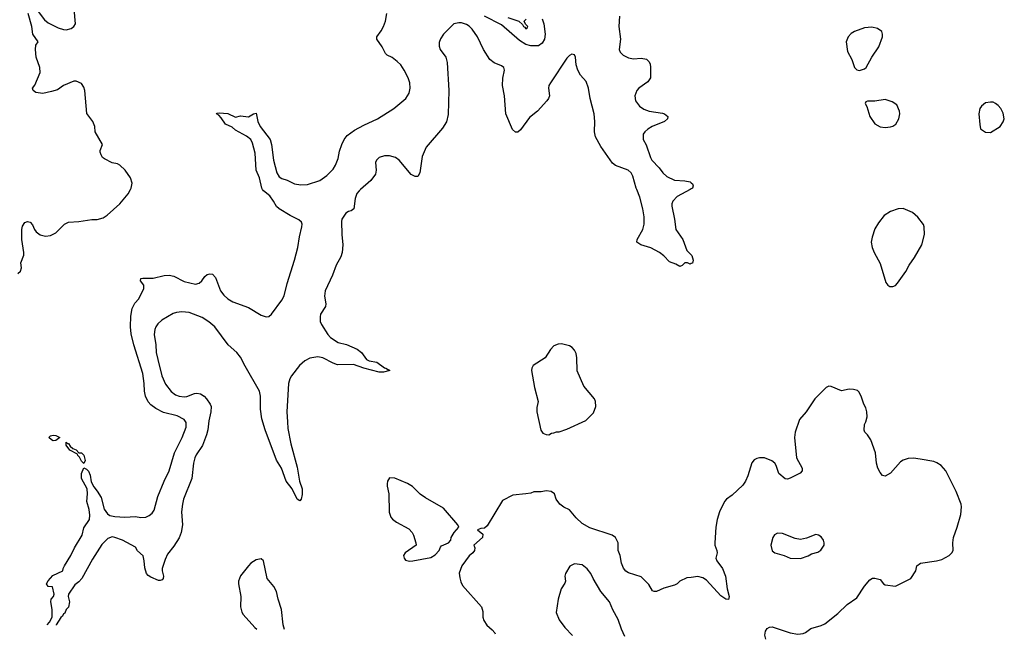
# Model space of a CAD drawing. Header units: inches. Extents: x 1954678 to 2060271, y 904822 to 1016299.
# Tile 51 of 256: x 1984769 to 1992438, y 906498 to 911323. Entities that reach past the tile are written whole.
import ezdxf

# ---------------------------------------------------------------- set-up
doc = ezdxf.new("R2010")
doc.units = ezdxf.units.IN
doc.header["$MEASUREMENT"] = 0
for name, color, linetype in [('B9980', 7, 'Continuous'), ('B9981', 7, 'Continuous'), ('B9990', 7, 'Continuous'), ('B9991', 7, 'Continuous')]:
    doc.layers.add(name, color=color, linetype=linetype)

msp = doc.modelspace()

# ---------------------------------------------------------------- linework, layer by layer
at = {"layer": 'B9980', "color": 5}
for points, elevation in [([(1984754, 909346), (1984774.3, 909365.7), (1984782.9, 909390), (1984778.4, 909430), (1984800.7, 909490), (1984801.6, 909510), (1984786.9, 909610), (1984784.7, 909690), (1984790, 909716), (1984810, 909742.8), (1984830, 909750.6), (1984850, 909746.8), (1984870, 909726), (1984884.4, 909690), (1984898.4, 909670), (1984928.4, 909648.4), (1984970, 909636.5), (1985010, 909641.1), (1985050, 909663.1), (1985119.5, 909730), (1985150, 909746.7), (1985230, 909751.8), (1985330, 909767.2), (1985373.9, 909766.1), (1985420.3, 909779.7), (1985450, 909799.5), (1985550, 909888.4), (1985613.7, 909966.3), (1985632.1, 910000)], 620), ([(1984983.3, 906610), (1985000.5, 906630), (1985022.4, 906670), (1985022, 906730), (1985011.5, 906790), (1985015.1, 906810), (1985033.2, 906830), (1985038, 906850), (1985026, 906906), (1984990, 906908.7), (1984978, 906930), (1984990, 906954), (1985026.3, 906993.7), (1985106, 907030), (1985108, 907050), (1985118, 907070), (1985168.2, 907150), (1985195.8, 907210), (1985255.1, 907310), (1985270, 907364.7), (1985312, 907430), (1985315.6, 907464.4), (1985310, 907508), (1985291.3, 907570), (1985296.3, 907630), (1985294, 907670), (1985251.3, 907750), (1985251.6, 907790), (1985270, 907834), (1985290, 907822.8), (1985306.2, 907806.2), (1985317, 907777), (1985324.7, 907724.7), (1985345.5, 907685.5), (1985372.5, 907652.5), (1985403, 907603), (1985427.2, 907510), (1985453.7, 907473.7), (1985470, 907461.7), (1985510, 907453.6), (1985589, 907449), (1985670, 907454.2), (1985713, 907447), (1985752.1, 907447.9), (1985778.9, 907461.1), (1985800.6, 907479.4), (1985817.8, 907502.2), (1985846.2, 907610), (1985895, 907730), (1985934.1, 907810), (1985973.9, 907950), (1986035.9, 908070), (1986064.8, 908150), (1986066.1, 908186.1), (1986050.6, 908210.6), (1985996.8, 908236.8), (1985890, 908264.6), (1985830, 908294.9), (1985790, 908324.9), (1985770, 908347.7), (1985748.7, 908390), (1985740.4, 908430), (1985739.3, 908490), (1985727.5, 908567.5), (1985658.3, 908790), (1985637, 908877), (1985631.9, 908931.9), (1985634.8, 909014.8), (1985645.5, 909074.5), (1985665.2, 909114.8), (1985696.9, 909150), (1985736.8, 909230), (1985735.2, 909255.2), (1985709.5, 909290), (1985712.7, 909307.3), (1985729, 909311), (1985809.5, 909309.5), (1985895.6, 909330), (1985933.9, 909333.9), (1985970, 909325.2), (1986050, 909284.3), (1986137.3, 909262.7), (1986168, 909272), (1986187.8, 909290), (1986210, 909322), (1986230, 909338), (1986250, 909344.9), (1986270, 909342), (1986294.7, 909314.7), (1986332.9, 909210), (1986358.2, 909178.2), (1986389.6, 909149.6), (1986430, 909126.7), (1986550, 909082.4), (1986650, 909020.7), (1986690, 909007.9), (1986710, 909011.8), (1986730, 909028.4), (1986810, 909138), (1986830, 909173), (1986852.8, 909267.2), (1986909, 909450), (1986934.7, 909550), (1986948.1, 909631.9), (1986967.6, 909710), (1986969.7, 909730), (1986964.8, 909744.7), (1986944.2, 909764.2), (1986876.9, 909796.9), (1986788.9, 909850), (1986768.7, 909868.7), (1986746.7, 909910), (1986717.2, 909950), (1986668.8, 909990), (1986661.5, 910000)], 580), ([(1987423.4, 910000), (1987412, 909990), (1987395.5, 909970), (1987380.9, 909930), (1987371.4, 909848.6), (1987350, 909833), (1987330, 909828.3), (1987310, 909815.8), (1987278.6, 909770), (1987275.5, 909750), (1987277.8, 909650), (1987285.5, 909570), (1987280.5, 909510), (1987270, 909476.9), (1987234.2, 909410), (1987205.6, 909334.4), (1987149.3, 909210), (1987142.2, 909170), (1987152.8, 909110), (1987150.3, 909090), (1987112.6, 909030), (1987108.2, 909010), (1987110, 908971.3), (1987118.5, 908950), (1987170, 908870.4), (1987190, 908847.6), (1987250.2, 908810.2), (1987313.6, 908793.6), (1987396.8, 908756.8), (1987431, 908731), (1987470, 908676.4), (1987490, 908667.2), (1987550, 908656.5), (1987610, 908612.7), (1987622, 908610), (1987651.3, 908590), (1987602.8, 908577.2), (1987570, 908578.3), (1987450, 908609.2), (1987370, 908637.8), (1987244.1, 908635.9), (1987210, 908647.3), (1987130, 908690.6), (1987090, 908697.3), (1987030, 908687), (1986990, 908666.4), (1986948.1, 908630), (1986887.1, 908550), (1986873.7, 908526.3), (1986862.9, 908490), (1986850.3, 908270.3), (1986853.8, 908190), (1986858.7, 908138.7), (1986881, 908021), (1986930, 907838), (1986949, 907729), (1986968.2, 907670), (1986970, 907626), (1986961, 907590), (1986950, 907575.3), (1986930, 907589.2), (1986891.5, 907670), (1986845, 907730), (1986808.7, 907830), (1986770, 907893), (1986680.2, 908130), (1986655.4, 908215.4), (1986644.3, 908290), (1986645.3, 908390), (1986636.2, 908430), (1986524.5, 908624.5), (1986490, 908695.8), (1986460.4, 908730), (1986391.6, 908791.6), (1986289.8, 908930), (1986243.1, 908970), (1986190, 909003), (1986090, 909043.6), (1986032, 909048), (1985990, 909043.1), (1985965.4, 909034.6), (1985877.5, 908982.5), (1985845.8, 908954.2), (1985830.3, 908930), (1985822.6, 908910), (1985817.4, 908870), (1985830.2, 908790.2), (1985832.2, 908730), (1985844.2, 908675.8), (1985876.6, 908550), (1985904.5, 908484.5), (1985950, 908426.3), (1985982.7, 908402.7), (1986010, 908392.3), (1986050, 908385.8), (1986070, 908388.6), (1986130, 908412.3), (1986150, 908415.7), (1986177, 908410), (1986207.1, 908390), (1986224.5, 908370), (1986252.3, 908330), (1986259.2, 908310), (1986257.7, 908270), (1986241.3, 908198.7), (1986234.5, 908130), (1986225.2, 908090), (1986193.3, 908006.7), (1986144.7, 907935.3), (1986132.7, 907910), (1986121.6, 907870), (1986110.2, 907750), (1986044.9, 907590), (1986036, 907550), (1986030.3, 907490.4), (1986036.5, 907390), (1986027, 907330), (1986010, 907287), (1985970, 907222.4), (1985920.5, 907159.5), (1985901.4, 907118.6), (1985879.6, 907050), (1985879.5, 907030), (1985890.3, 906990), (1985887.7, 906972.3), (1985878.4, 906961.6), (1985864.5, 906955.5), (1985850, 906955.1), (1985790, 906981.2), (1985770, 906994), (1985757.2, 907010), (1985744.5, 907055.5), (1985739.3, 907110), (1985730, 907148), (1985686.8, 907186.8), (1985670, 907214), (1985569.7, 907269.7), (1985511.2, 907291.2), (1985490, 907296.2), (1985456.7, 907283.3), (1985410, 907237.2), (1985337.3, 907122.7), (1985252.3, 906970), (1985230, 906945.7), (1985197.7, 906922.2), (1985150.6, 906850), (1985147.3, 906830), (1985156.4, 906790), (1985150, 906748.7), (1985131.3, 906730), (1985119.8, 906700.2), (1985110, 906695.3), (1985102, 906678), (1985090, 906668.7), (1985052.7, 906610), (1985052.5, 906608.6)], 580), ([(1990000, 909423.5), (1989990, 909419), (1989970, 909429), (1989950, 909428.7), (1989930, 909408.7), (1989910, 909401.2), (1989879.5, 909419.5), (1989830, 909438), (1989784.8, 909484.7), (1989751, 909511), (1989685.6, 909545.6), (1989608, 909570), (1989575.3, 909590), (1989577.2, 909610), (1989623, 909690), (1989632.6, 909730), (1989632, 909788), (1989623.1, 909850), (1989599.9, 909939.9), (1989574.9, 910000)], 580), ([(1989991.9, 910000), (1989890, 909946.3), (1989856.5, 909910), (1989848.9, 909890), (1989847.6, 909870), (1989869, 909770), (1989880.3, 909690), (1989933, 909610), (1989965.2, 909525.2), (1990000, 909490.4)], 580), ([(1990000, 906980.3), (1989964.7, 906975.3), (1989911, 906950), (1989890.4, 906929.6), (1989870, 906919.3), (1989784.7, 906895.3), (1989730, 906869.3), (1989710, 906869), (1989696.5, 906876.5), (1989670, 906924), (1989610, 906984), (1989510, 907015.1), (1989490, 907029.5), (1989472.3, 907052.3), (1989456.3, 907090), (1989446.6, 907150), (1989429.6, 907189.6), (1989429.6, 907250), (1989409.4, 907290), (1989384, 907310), (1989210, 907365.4), (1989150, 907399.6), (1989103.3, 907443.3), (1989050, 907506.6), (1989006.8, 907526.8), (1988975.3, 907550), (1988948.7, 907590), (1988935.3, 907630), (1988909.1, 907649.1), (1988870, 907652.7), (1988830, 907645.2), (1988774.4, 907645.6), (1988750, 907636), (1988710.6, 907629.4), (1988610, 907619.3), (1988530, 907579), (1988410, 907382), (1988390, 907362), (1988359.6, 907360.4), (1988334, 907350), (1988376, 907316), (1988374, 907290), (1988306, 907230), (1988314.8, 907210), (1988310.7, 907190), (1988297.3, 907170), (1988270, 907146.6), (1988212.2, 907070), (1988192.8, 907012.8), (1988196.1, 906976.1), (1988204.7, 906944.7), (1988218, 906918), (1988365.5, 906750), (1988375.1, 906715.1), (1988375.3, 906670), (1988383.4, 906643.4), (1988408.1, 906608.1), (1988450, 906572.4), (1988469.1, 906549.1), (1988472.3, 906540.1)], 620), ([(1986650, 907123.7), (1986610, 907115.6), (1986570, 907089.5), (1986550, 907069.5), (1986490, 906992), (1986473.7, 906950), (1986472.2, 906930), (1986492.4, 906830), (1986487.7, 906750), (1986500.5, 906710), (1986510.7, 906690), (1986601.6, 906590), (1986615.7, 906577.3)], 620), ([(1986832.2, 906573), (1986820.7, 906610), (1986808.6, 906730), (1986782.7, 906810), (1986768.8, 906870), (1986749.8, 906910), (1986696.9, 906970), (1986667.6, 907107.6), (1986650, 907123.7)], 620), ([(1989090, 907086.6), (1989052.8, 907067.2), (1989021, 907010), (1989016, 906990), (1989018.8, 906950), (1989015.3, 906935.3), (1988986.8, 906890), (1988962.8, 906810), (1988946.4, 906706.4), (1988971.3, 906650), (1989016, 906590), (1989074.3, 906528)], 640), ([(1989481, 906519.9), (1989456.6, 906576.6), (1989431.2, 906651.2), (1989388.2, 906728.2), (1989362.4, 906790), (1989295.6, 906870), (1989234.5, 906970), (1989218.4, 907010), (1989190, 907046.6), (1989150, 907078), (1989090, 907086.6)], 640)]:
    msp.add_lwpolyline(points, dxfattribs=dict(at, elevation=elevation))
for points, elevation in [([(1988990, 908797.6), (1988963.4, 908796.6), (1988930, 908782.7), (1988904.4, 908755.6), (1988863, 908690), (1988768.2, 908630), (1988757.1, 908610), (1988754.9, 908590), (1988777.7, 908457.7), (1988807.3, 908350), (1988798, 908302), (1988797.1, 908270), (1988827.5, 908127.5), (1988843.5, 908103.5), (1988870, 908091.3), (1988890, 908091), (1988910, 908102.8), (1988930, 908106.8), (1988950, 908114), (1988970, 908114), (1989030, 908133.4), (1989178, 908202), (1989238.4, 908261.6), (1989257.2, 908310), (1989254, 908350), (1989245.2, 908370), (1989162.7, 908470), (1989110, 908589), (1989109.6, 908690), (1989102.3, 908722.3), (1989090, 908749.2), (1989072, 908770), (1989050, 908783.6)], 620), ([(1985030, 908042.4), (1985016, 908050), (1984997.2, 908070), (1985010, 908082.8), (1985030, 908088), (1985050, 908085.5), (1985081, 908070), (1985050, 908045.6)], 580), ([(1985142, 908022), (1985150, 908022.8), (1985161.1, 908001.1), (1985182.5, 907982.5), (1985210, 907974.4), (1985230, 907950.8), (1985250.4, 907950.4), (1985270, 907931), (1985278.8, 907890), (1985270, 907866), (1985250, 907884), (1985236.2, 907916.2), (1985221.2, 907930), (1985218.6, 907938.6), (1985159, 907970), (1985130, 908008.7), (1985130, 908032)], 580), ([(1987650, 907754), (1987634, 907730), (1987630.4, 907709.6), (1987630.4, 907689.6), (1987643.1, 907630), (1987646.7, 907486.7), (1987659.5, 907450), (1987672.8, 907432.8), (1987704, 907410), (1987798.7, 907358.7), (1987826.8, 907330), (1987837.3, 907310), (1987854.8, 907250), (1987856, 907230), (1987770.7, 907170), (1987758.8, 907150), (1987762.8, 907130), (1987774, 907114), (1987805.8, 907105.8), (1987830, 907108.4), (1987970, 907135.8), (1988005.6, 907154.4), (1988036.2, 907190), (1988045.4, 907214.6), (1988054.5, 907225.5), (1988108, 907250), (1988128, 907270), (1988128.7, 907290), (1988153.2, 907330), (1988188.7, 907371.3), (1988182.7, 907390), (1988070, 907519.7), (1987930, 907598.4), (1987887.9, 907627.9), (1987827.3, 907687.3), (1987790, 907711.1), (1987690, 907751.8)], 620)]:
    msp.add_lwpolyline(points, close=True, dxfattribs=dict(at, elevation=elevation))
at = {"layer": 'B9981', "color": 5}
for points, elevation in [([(1984890, 911418.4), (1984962.1, 911322.1), (1984990, 911298.3), (1985070, 911259.3), (1985110, 911246.4), (1985130, 911243.8), (1985170, 911253), (1985191.3, 911268.7), (1985203.7, 911290), (1985192.6, 911407.4)], 620), ([(1985632.1, 910000), (1985637.6, 910010), (1985644.5, 910050), (1985632.3, 910090), (1985591, 910151), (1985549.2, 910190), (1985530, 910199.6), (1985488.5, 910208.5), (1985430, 910238), (1985413.2, 910250), (1985403.7, 910270), (1985396, 910290), (1985397.2, 910302.8), (1985414, 910350), (1985358, 910450), (1985354, 910490), (1985339, 910530), (1985291.8, 910591.8), (1985276, 910770), (1985270, 910796), (1985250, 910825.1), (1985210, 910843.5), (1985190, 910843), (1985110, 910811.2), (1985062.6, 910777.4), (1985017.8, 910762.2), (1984950, 910747.8), (1984895.3, 910755.3), (1984873.2, 910770), (1984869, 910790), (1984886.5, 910813.5), (1984927.6, 910912.4), (1984926.3, 910950), (1984896.8, 911030), (1984891.9, 911090), (1984895.8, 911124.2), (1984912.7, 911150), (1984872.6, 911210), (1984864, 911270), (1984835.1, 911370)], 620), ([(1986661.5, 910000), (1986654.2, 910010), (1986637.2, 910090), (1986609.8, 910150), (1986602.4, 910282.4), (1986581.3, 910361.3), (1986568.7, 910388.7), (1986536.9, 910416.9), (1986450, 910463.5), (1986424.8, 910484.8), (1986372.7, 910510), (1986339.3, 910559.3), (1986319.5, 910579.5), (1986302, 910590), (1986305.2, 910594.8), (1986322, 910598), (1986390, 910591.4), (1986450, 910563.1), (1986490, 910573.4), (1986550, 910565.5), (1986590, 910590.7), (1986610, 910596), (1986624.9, 910530), (1986641.6, 910490), (1986718.8, 910390), (1986729.4, 910350), (1986745, 910230), (1986772.1, 910130), (1986790, 910099.6), (1986810, 910086.5), (1986852.9, 910072.9), (1986910, 910045), (1986957.9, 910037.9), (1987010, 910039), (1987107.6, 910070), (1987160.5, 910110), (1987210, 910159.5), (1987229.8, 910190), (1987250, 910242), (1987261.2, 910298.8), (1987277.3, 910350), (1987296.4, 910390), (1987319.4, 910420.6), (1987377.4, 910462.6), (1987450, 910501.7), (1987556.9, 910550), (1987682.4, 910630), (1987777.6, 910710), (1987802.4, 910750), (1987811.3, 910790), (1987807.8, 910830), (1987794.7, 910870), (1987762.7, 910930), (1987736.4, 910970), (1987710, 910997.6), (1987670, 911027.6), (1987630, 911046), (1987618.3, 911058.3), (1987591.2, 911111.2), (1987549.7, 911170), (1987549.7, 911190), (1987584.2, 911235.8), (1987602.8, 911270), (1987617.3, 911310), (1987629.3, 911370.7)], 580), ([(1988839.6, 911330), (1988850.9, 911290.9), (1988861.9, 911210), (1988857.5, 911170), (1988839.4, 911140.6), (1988810, 911119.7), (1988750, 911119.6), (1988710, 911129.5), (1988660.7, 911160.7), (1988522.3, 911282.3), (1988390, 911349.9)], 560), ([(1988570, 911340.9), (1988656, 911310), (1988686, 911286), (1988692, 911270), (1988703.5, 911263.5), (1988710, 911252), (1988720.4, 911259.6), (1988728, 911270), (1988707.3, 911287.3), (1988699, 911310), (1988712.8, 911327.2)], 560), ([(1989441.6, 911350), (1989434.5, 911270), (1989449.3, 911170), (1989438, 911090), (1989445.3, 911070), (1989470, 911046.3), (1989510, 911025.5), (1989550, 911017.8), (1989610, 911023.7), (1989650, 911014.4), (1989670, 910997.3), (1989679, 910979), (1989683.1, 910950), (1989682, 910870), (1989660.2, 910839.8), (1989590.5, 910790), (1989574.4, 910770), (1989559.5, 910730), (1989564.9, 910690), (1989595.5, 910650), (1989630, 910627), (1989671.3, 910610), (1989776, 910596), (1989791, 910590), (1989816, 910570), (1989814, 910550), (1989790.7, 910530), (1989694, 910490), (1989660.7, 910470), (1989637.3, 910450), (1989625.5, 910430), (1989625.5, 910390), (1989647.4, 910347.4), (1989682.3, 910250), (1989693.4, 910230), (1989750.3, 910170), (1989777.6, 910130), (1989810, 910100.4), (1989870, 910074), (1989950, 910068.4), (1989990, 910060.4), (1990000, 910052.5)], 580), ([(1989574.9, 910000), (1989570, 910011.8), (1989544.6, 910104.6), (1989532.8, 910130), (1989507.8, 910150), (1989408.4, 910188.4), (1989385.3, 910205.3), (1989296.1, 910336.1), (1989254.8, 910410), (1989245.5, 910450), (1989248.7, 910528.7), (1989243.4, 910590), (1989211, 910710), (1989199.8, 910790), (1989181.5, 910841.5), (1989138, 910890), (1989115.4, 910930), (1989104.2, 910970), (1989098, 911030), (1989090, 911048.7), (1989070, 911053.2), (1989050, 911042.7), (1989030, 911023.7), (1988902.3, 910830), (1988891.1, 910810), (1988886.7, 910790), (1988894.6, 910730), (1988888.5, 910710), (1988874.4, 910690), (1988800.8, 910610), (1988739.7, 910560.3), (1988670, 910466), (1988650, 910446), (1988630, 910446), (1988607.1, 910467.1), (1988556.1, 910590), (1988546.3, 910730), (1988528.8, 910810), (1988532.5, 910867.5), (1988544.7, 910930), (1988539.5, 910950), (1988522.3, 910962.2), (1988465.4, 910985.4), (1988431.7, 911011.7), (1988380.9, 911090), (1988335.1, 911190), (1988292.8, 911250), (1988270, 911271.5), (1988250, 911285.6), (1988210, 911297.6), (1988190, 911298.4), (1988150, 911289.6), (1988069.3, 911210.7), (1988045.5, 911174.6), (1988035.6, 911144.4), (1988036.5, 911116.5), (1988044.4, 911090), (1988087.2, 911030), (1988099.6, 910990), (1988112.2, 910770), (1988105.3, 910585.3), (1988092.9, 910527.1), (1988062.2, 910477.8), (1987936.2, 910330), (1987902.9, 910257.1), (1987886.2, 910130), (1987870, 910102), (1987850, 910100.8), (1987818.4, 910118.4), (1987725.6, 910230), (1987697.2, 910250), (1987650, 910261.5), (1987610, 910262), (1987570, 910249.7), (1987548.1, 910230), (1987541.6, 910210), (1987546, 910150), (1987539.7, 910120.3), (1987502.8, 910070), (1987423.4, 910000)], 580), ([(1990000, 910004.3), (1989991.9, 910000)], 580)]:
    msp.add_lwpolyline(points, dxfattribs=dict(at, elevation=elevation))
at = {"layer": 'B9990', "color": 5}
for points, elevation in [([(1991650, 909852.7), (1991610, 909849.3), (1991550, 909829.3), (1991502, 909798), (1991458, 909742), (1991430, 909694), (1991408.2, 909630), (1991400.5, 909590), (1991408, 909550), (1991423, 909510), (1991470, 909424.7), (1991515.9, 909275.9), (1991530, 909256), (1991545.2, 909245.2), (1991570, 909244.9), (1991590, 909254), (1991606, 909270), (1991670, 909361), (1991696.2, 909410), (1991738.4, 909470), (1991794, 909570), (1991816.2, 909650), (1991814, 909710), (1991807.8, 909727.8), (1991764.4, 909784.4), (1991722.5, 909822.5)], 620), ([(1990670, 907325.2), (1990647.9, 907312.1), (1990636, 907290), (1990618, 907230), (1990630, 907186), (1990651.3, 907170), (1990722, 907150), (1990770, 907130.8), (1990850, 907127.3), (1990910, 907146.8), (1990936.5, 907163.5), (1990984.7, 907175.3), (1991009.1, 907190.9), (1991035.3, 907230), (1991035.3, 907250), (1991028.7, 907270), (1991010, 907295.3), (1990990, 907308.7), (1990970, 907314), (1990895.9, 907284.1), (1990850, 907275.1), (1990810, 907283.7), (1990710, 907322.7)], 640)]:
    msp.add_lwpolyline(points, close=True, dxfattribs=dict(at, elevation=elevation))
for points, elevation in [([(1990000, 909490.4), (1990005.2, 909485.2), (1990015.5, 909450), (1990010, 909428), (1990000, 909423.5)], 580), ([(1990580.1, 906497.8), (1990572.3, 906530), (1990578, 906562), (1990590, 906581), (1990607.7, 906592.3), (1990630, 906595.5), (1990770, 906548), (1990830, 906537.3), (1990870, 906542.8), (1990888, 906550), (1990930, 906581.6), (1991010, 906604.4), (1991041.1, 906618.9), (1991141.5, 906698.5), (1991213.6, 906770), (1991290, 906821.6), (1991350, 906910.7), (1991390, 906961), (1991410, 906974.8), (1991430, 906974.8), (1991470, 906964.7), (1991498, 906930), (1991510, 906922.8), (1991590, 906910.8), (1991710, 906971), (1991748.7, 907030), (1991755.3, 907070), (1991784, 907090), (1991910, 907108.4), (1991950, 907119.1), (1992009, 907150), (1992029.2, 907170), (1992039.3, 907190), (1992036.9, 907250), (1992041.3, 907290), (1992071.2, 907370), (1992099.6, 907470), (1992105.1, 907530), (1992102, 907550), (1992062, 907650), (1991980.9, 907810), (1991945.2, 907850), (1991912.7, 907872.7), (1991890, 907881.6), (1991781.7, 907901.7), (1991730, 907907.1), (1991690, 907905.7), (1991650, 907892.4), (1991630, 907878.7), (1991550, 907792.3), (1991510, 907769.4), (1991490, 907772.7), (1991470, 907796), (1991453.3, 907830), (1991442.9, 907870), (1991435.1, 907950), (1991397.2, 908050), (1991372.7, 908090), (1991351.9, 908111.9), (1991346, 908126), (1991349.6, 908170), (1991359.5, 908190), (1991369.5, 908230), (1991367, 908270), (1991359.1, 908299.1), (1991343.7, 908330), (1991324, 908390), (1991305.6, 908425.6), (1991295.1, 908435.1), (1991263.2, 908443.2), (1991230, 908446), (1991170, 908432.3), (1991090, 908465.2), (1991070, 908469), (1991050, 908459), (1990963, 908370), (1990894.9, 908270), (1990843.7, 908210), (1990808.7, 908110), (1990804.2, 908070), (1990819.3, 907910), (1990864, 907830), (1990864, 907810), (1990848.3, 907791.7), (1990770, 907751.6), (1990750, 907745.1), (1990730, 907747.3), (1990682.7, 907790), (1990662, 907850), (1990649.4, 907870), (1990627.2, 907887.2), (1990570, 907911.1), (1990530, 907912.2), (1990510, 907905.4), (1990490, 907895.4), (1990470, 907871.6), (1990440.3, 907770), (1990423.1, 907730), (1990401.7, 907698.3), (1990318.7, 907621.3), (1990273, 907590), (1990257.6, 907570), (1990219.3, 907490), (1990200.4, 907430), (1990190.4, 907370), (1990182.4, 907250), (1990184.4, 907230), (1990198.4, 907190), (1990200.4, 907170), (1990192.2, 907130), (1990198, 907110), (1990243.7, 907050), (1990265.3, 906990), (1990279.1, 906890), (1990294, 906830), (1990290, 906808.7), (1990270, 906809.3), (1990230, 906836), (1990119.2, 906959.2), (1990090, 906976.9), (1990050, 906987.3), (1990000, 906980.3)], 620)]:
    msp.add_lwpolyline(points, dxfattribs=dict(at, elevation=elevation))
at = {"layer": 'B9991', "color": 5, "elevation": 620}
for points in [[(1991404.8, 911264.8), (1991350, 911259.6), (1991271, 911230), (1991245.8, 911214.2), (1991222.8, 911190), (1991206.8, 911150), (1991216, 911076), (1991250, 911012), (1991271.3, 910950), (1991290, 910931.3), (1991310, 910926), (1991350, 910938.8), (1991361.2, 910950), (1991406.6, 911030), (1991459.6, 911110), (1991489.6, 911190), (1991489.5, 911210), (1991482.7, 911230), (1991450, 911255.1)], [(1991510, 910700.9), (1991429.1, 910689.1), (1991372.7, 910687.3), (1991358, 910682), (1991354, 910670), (1991366, 910646), (1991390.7, 910570), (1991430, 910510.8), (1991470, 910488), (1991510, 910483), (1991550, 910488), (1991570, 910494), (1991593.2, 910510), (1991617, 910550), (1991622.9, 910590), (1991620.7, 910610), (1991599.6, 910659.6), (1991564.1, 910684.1)], [(1992330, 910681.2), (1992290, 910674), (1992261, 910650), (1992247.3, 910630), (1992239.1, 910590), (1992245.8, 910505.8), (1992253.4, 910473.4), (1992290, 910447.3), (1992330, 910445.5), (1992406, 910490), (1992430, 910526.8), (1992437.6, 910550), (1992430, 910594), (1992410, 910632.3), (1992390, 910655.1), (1992370, 910669.5), (1992350, 910679.3)]]:
    msp.add_lwpolyline(points, close=True, dxfattribs=at)
at = {"layer": 'B9991', "color": 5, "elevation": 580}
msp.add_lwpolyline([(1990000, 910052.5), (1990010, 910044.7), (1990014, 910030), (1990010, 910009.6), (1990000, 910004.3)], dxfattribs=at)

doc.saveas('drawing.dxf')
